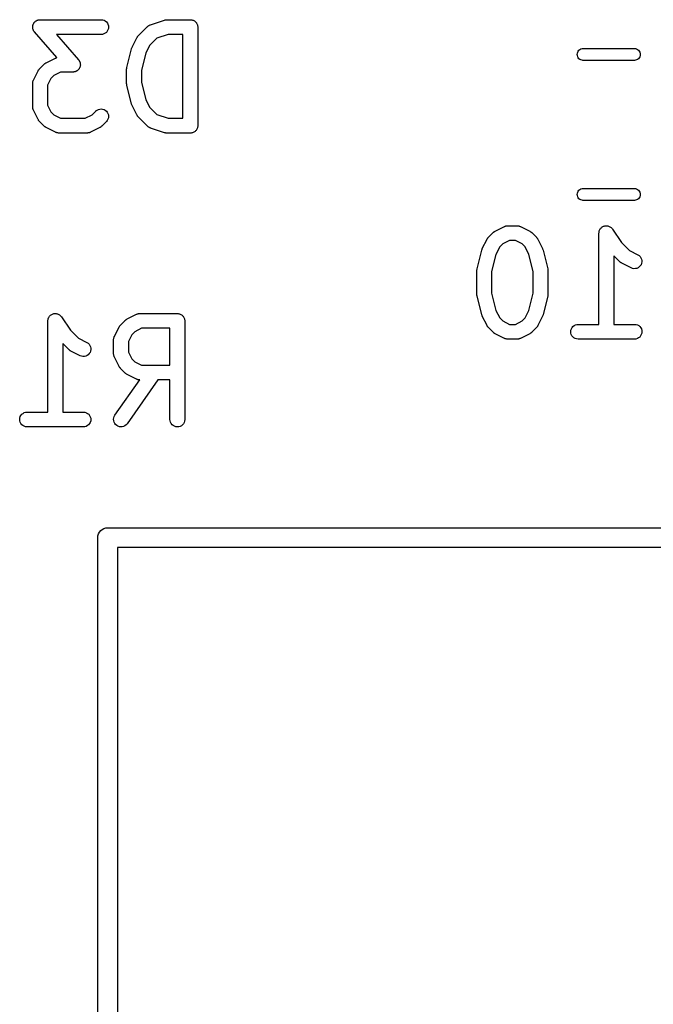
# Model space of a CAD drawing. Extents: x 0.77 to 5.19, y -2.29 to -0.61.
# Tile 19 of 41: x 1.91 to 2.17, y -1.9 to -1.51. Entities that reach past the tile are written whole.
import ezdxf

# ---------------------------------------------------------------- set-up
doc = ezdxf.new("R2010")
doc.units = 0
doc.header["$MEASUREMENT"] = 0
doc.layers.add('BLACK', color=7, linetype='CONTINUOUS')

msp = doc.modelspace()

# ---------------------------------------------------------------- linework, layer by layer
at = {"layer": 'BLACK', "linetype": 'CONTINUOUS'}
for p, q in [((1.92033, -1.50988), (1.92037, -1.50979)), ((1.92037, -1.50979), (1.92047, -1.50963)), ((1.92047, -1.50963), (1.92056, -1.50947)), ((1.92056, -1.50947), (1.92062, -1.50939)), ((1.92062, -1.50939), (1.92068, -1.5093)), ((1.92068, -1.5093), (1.9208, -1.50916)), ((1.9208, -1.50916), (1.92092, -1.50902)), ((1.92092, -1.50902), (1.921, -1.50896)), ((1.921, -1.50896), (1.92107, -1.50888)), ((1.92107, -1.50888), (1.92123, -1.50877)), ((1.92123, -1.50877), (1.92137, -1.50866)), ((1.92137, -1.50866), (1.92146, -1.50861)), ((1.92146, -1.50861), (1.92155, -1.50855)), ((1.92155, -1.50855), (1.92171, -1.50847)), ((1.92171, -1.50847), (1.92188, -1.50839)), ((1.92188, -1.50839), (1.92198, -1.50836)), ((1.92198, -1.50836), (1.92207, -1.50832)), ((1.92207, -1.50832), (1.92225, -1.50827)), ((1.92225, -1.50827), (1.92243, -1.50822)), ((1.92243, -1.50822), (1.92253, -1.50821)), ((1.92253, -1.50821), (1.92263, -1.50819)), ((1.92263, -1.50819), (1.92282, -1.50818)), ((1.92282, -1.50818), (1.923, -1.50816)), ((1.923, -1.50816), (1.94738, -1.50816)), ((1.94738, -1.50816), (1.94742, -1.50816)), ((1.94742, -1.50816), (1.94799, -1.50823)), ((1.94799, -1.50823), (1.94854, -1.5084)), ((1.94854, -1.5084), (1.94904, -1.50868)), ((1.94904, -1.50868), (1.94948, -1.50905)), ((1.94948, -1.50905), (1.94985, -1.5095)), ((1.94985, -1.5095), (1.95011, -1.51001)), ((1.96706, -1.51019), (1.97269, -1.50832)), ((1.97269, -1.50832), (1.97273, -1.5083)), ((1.97273, -1.5083), (1.97289, -1.50827)), ((1.97289, -1.50827), (1.97305, -1.50822)), ((1.97305, -1.50822), (1.97317, -1.50821)), ((1.97317, -1.50821), (1.97329, -1.50818)), ((1.97329, -1.50818), (1.97346, -1.50818)), ((1.97346, -1.50818), (1.97362, -1.50816)), ((1.97362, -1.50816), (1.983, -1.50816)), ((1.983, -1.50816), (1.98302, -1.50816)), ((1.98302, -1.50816), (1.98302, -1.50816)), ((1.98302, -1.50816), (1.98302, -1.50816)), ((1.98302, -1.50816), (1.98304, -1.50816)), ((1.98304, -1.50816), (1.98331, -1.5082)), ((1.98331, -1.5082), (1.98359, -1.50822)), ((1.98359, -1.50822), (1.9836, -1.50823)), ((1.9836, -1.50823), (1.98361, -1.50823)), ((1.98361, -1.50823), (1.98387, -1.50831)), ((1.98387, -1.50831), (1.98414, -1.5084)), ((1.98414, -1.5084), (1.98415, -1.5084)), ((1.98415, -1.5084), (1.98416, -1.5084)), ((1.98416, -1.5084), (1.9844, -1.50854)), ((1.9844, -1.50854), (1.98465, -1.50867)), ((1.98465, -1.50867), (1.98465, -1.50868)), ((1.98465, -1.50868), (1.98466, -1.50868)), ((1.98466, -1.50868), (1.98488, -1.50886)), ((1.98488, -1.50886), (1.98509, -1.50904)), ((1.98509, -1.50904), (1.9851, -1.50904)), ((1.9851, -1.50904), (1.98511, -1.50905)), ((1.98511, -1.50905), (1.98528, -1.50927)), ((1.98528, -1.50927), (1.98546, -1.50948)), ((1.98546, -1.50948), (1.98546, -1.50949)), ((1.98546, -1.50949), (1.98547, -1.5095)), ((1.98547, -1.5095), (1.9856, -1.50975)), ((1.9856, -1.50975), (1.98573, -1.50999)), ((1.92005, -1.5111), (1.92006, -1.51099)), ((1.92007, -1.51128), (1.92005, -1.5111)), ((1.92006, -1.51089), (1.92009, -1.51071)), ((1.92006, -1.51099), (1.92006, -1.51089)), ((1.92007, -1.51147), (1.92007, -1.51128)), ((1.92009, -1.51157), (1.92007, -1.51147)), ((1.92009, -1.51071), (1.92011, -1.51052)), ((1.9201, -1.51167), (1.92009, -1.51157)), ((1.92016, -1.51185), (1.9201, -1.51167)), ((1.92011, -1.51052), (1.92014, -1.51042)), ((1.92014, -1.51042), (1.92016, -1.51032)), ((1.92016, -1.51032), (1.92023, -1.51015)), ((1.92019, -1.51203), (1.92016, -1.51185)), ((1.92024, -1.51212), (1.92019, -1.51203)), ((1.92023, -1.51015), (1.92028, -1.50997)), ((1.92027, -1.51222), (1.92024, -1.51212)), ((1.92035, -1.51239), (1.92027, -1.51222)), ((1.92028, -1.50997), (1.92033, -1.50988)), ((1.92043, -1.51256), (1.92035, -1.51239)), ((1.92048, -1.51264), (1.92043, -1.51256)), ((1.92053, -1.51273), (1.92048, -1.51264)), ((1.92065, -1.51288), (1.92053, -1.51273)), ((1.92075, -1.51303), (1.92065, -1.51288)), ((1.92078, -1.51306), (1.92075, -1.51303)), ((1.92972, -1.52327), (1.92078, -1.51306)), ((1.94901, -1.51358), (1.9485, -1.51385)), ((1.94946, -1.51321), (1.94901, -1.51358)), ((1.94982, -1.51277), (1.94946, -1.51321)), ((1.9501, -1.51226), (1.94982, -1.51277)), ((1.95027, -1.51171), (1.9501, -1.51226)), ((1.95011, -1.51001), (1.95028, -1.51056)), ((1.95033, -1.51114), (1.95027, -1.51171)), ((1.95028, -1.51056), (1.95033, -1.51114)), ((1.96216, -1.51465), (1.96591, -1.5109)), ((1.96591, -1.5109), (1.96594, -1.51088)), ((1.96594, -1.51088), (1.96601, -1.51082)), ((1.96601, -1.51082), (1.96607, -1.51076)), ((1.96607, -1.51076), (1.96623, -1.51064)), ((1.96623, -1.51064), (1.96639, -1.51052)), ((1.96639, -1.51052), (1.96647, -1.51048)), ((1.96647, -1.51048), (1.96654, -1.51043)), ((1.96654, -1.51043), (1.96672, -1.51034)), ((1.96672, -1.51034), (1.9669, -1.51025)), ((1.9669, -1.51025), (1.96698, -1.51023)), ((1.96698, -1.51023), (1.96706, -1.51019)), ((1.98573, -1.50999), (1.98573, -1.51)), ((1.98573, -1.51), (1.98573, -1.51001)), ((1.98573, -1.51001), (1.98581, -1.51027)), ((1.98581, -1.51027), (1.98589, -1.51054)), ((1.98589, -1.51054), (1.98589, -1.51055)), ((1.98589, -1.51055), (1.9859, -1.51056)), ((1.9859, -1.51056), (1.98592, -1.51084)), ((1.98592, -1.51084), (1.98595, -1.51112)), ((1.98595, -1.51112), (1.98595, -1.55049)), ((1.94738, -1.51407), (1.92951, -1.51407)), ((1.92951, -1.51407), (1.93835, -1.52417)), ((1.94795, -1.51401), (1.94738, -1.51407)), ((1.9485, -1.51385), (1.94795, -1.51401)), ((1.95973, -1.51917), (1.96161, -1.51542)), ((1.96161, -1.51542), (1.96163, -1.51538)), ((1.96163, -1.51538), (1.96172, -1.51525)), ((1.96172, -1.51525), (1.96179, -1.5151)), ((1.96179, -1.5151), (1.96187, -1.515)), ((1.96187, -1.515), (1.96194, -1.5149)), ((1.96194, -1.5149), (1.96205, -1.51478)), ((1.96205, -1.51478), (1.96216, -1.51465)), ((1.96959, -1.51557), (1.96667, -1.51849)), ((1.9741, -1.51407), (1.96959, -1.51557)), ((1.98004, -1.51407), (1.9741, -1.51407)), ((1.98004, -1.54753), (1.98004, -1.51407)), ((1.95763, -1.52727), (1.95951, -1.51978)), ((1.95951, -1.51978), (1.95952, -1.51974)), ((1.95952, -1.51972), (1.95953, -1.51971)), ((1.95952, -1.51974), (1.95952, -1.51972)), ((1.95953, -1.51971), (1.95962, -1.51945)), ((1.95962, -1.51945), (1.95972, -1.5192)), ((1.95972, -1.5192), (1.95973, -1.51918)), ((1.95973, -1.51918), (1.95973, -1.51917)), ((1.96516, -1.52152), (1.96345, -1.52835)), ((1.96667, -1.51849), (1.96516, -1.52152)), ((2.13745, -1.52205), (2.13749, -1.52158)), ((2.13749, -1.52158), (2.13763, -1.52114)), ((2.13763, -1.52114), (2.13785, -1.52073)), ((2.13785, -1.52073), (2.13814, -1.52037)), ((2.13814, -1.52037), (2.1385, -1.52007)), ((2.1385, -1.52007), (2.13891, -1.51985)), ((2.13891, -1.51985), (2.13936, -1.51972)), ((2.13936, -1.51972), (2.1397, -1.51969)), ((2.1397, -1.51969), (2.1603, -1.51969)), ((2.1603, -1.51969), (2.16064, -1.51972)), ((2.16064, -1.51972), (2.16109, -1.51985)), ((2.16109, -1.51985), (2.1615, -1.52007)), ((2.1615, -1.52007), (2.16186, -1.52037)), ((2.16186, -1.52037), (2.16215, -1.52073)), ((2.16215, -1.52073), (2.16237, -1.52114)), ((2.16237, -1.52114), (2.16251, -1.52158)), ((2.16251, -1.52158), (2.16255, -1.52205)), ((1.92505, -1.52559), (1.92514, -1.52551)), ((1.92514, -1.52551), (1.92529, -1.52544)), ((1.92529, -1.52544), (1.92543, -1.52535)), ((1.92543, -1.52535), (1.92918, -1.52347)), ((1.92918, -1.52347), (1.92922, -1.52346)), ((1.92922, -1.52346), (1.9293, -1.52343)), ((1.9293, -1.52343), (1.92938, -1.52339)), ((1.92938, -1.52339), (1.92957, -1.52333)), ((1.92957, -1.52333), (1.92972, -1.52327)), ((1.93835, -1.52417), (1.93838, -1.5242)), ((1.93838, -1.5242), (1.93848, -1.52435)), ((1.93848, -1.52435), (1.9386, -1.5245)), ((1.9386, -1.5245), (1.93865, -1.52459)), ((1.93865, -1.52459), (1.9387, -1.52468)), ((1.9387, -1.52468), (1.93878, -1.52485)), ((1.93878, -1.52485), (1.93886, -1.52501)), ((1.93886, -1.52501), (1.93889, -1.52511)), ((1.93889, -1.52511), (1.93894, -1.5252)), ((1.93894, -1.5252), (1.93897, -1.52538)), ((1.93897, -1.52538), (1.93903, -1.52556)), ((2.13749, -1.52251), (2.13745, -1.52205)), ((2.13763, -1.52296), (2.13749, -1.52251)), ((2.13785, -1.52337), (2.13763, -1.52296)), ((2.13814, -1.52373), (2.13785, -1.52337)), ((2.1385, -1.52402), (2.13814, -1.52373)), ((2.13891, -1.52424), (2.1385, -1.52402)), ((2.13936, -1.52438), (2.13891, -1.52424)), ((2.1397, -1.52441), (2.13936, -1.52438)), ((2.1603, -1.52441), (2.1397, -1.52441)), ((2.16064, -1.52438), (2.1603, -1.52441)), ((2.16109, -1.52424), (2.16064, -1.52438)), ((2.1615, -1.52402), (2.16109, -1.52424)), ((2.16186, -1.52373), (2.1615, -1.52402)), ((2.16215, -1.52337), (2.16186, -1.52373)), ((2.16237, -1.52296), (2.16215, -1.52337)), ((2.16251, -1.52251), (2.16237, -1.52296)), ((2.16255, -1.52205), (2.16251, -1.52251)), ((1.92036, -1.53229), (1.92224, -1.52854)), ((1.92224, -1.52854), (1.92226, -1.52851)), ((1.92226, -1.52851), (1.92235, -1.52837)), ((1.92235, -1.52837), (1.92242, -1.52822)), ((1.92242, -1.52822), (1.9225, -1.52813)), ((1.9225, -1.52813), (1.92257, -1.52802)), ((1.92257, -1.52802), (1.92268, -1.52791)), ((1.92268, -1.52791), (1.92279, -1.52778)), ((1.92279, -1.52778), (1.92466, -1.5259)), ((1.92466, -1.5259), (1.92469, -1.52587)), ((1.92469, -1.52587), (1.92482, -1.52577)), ((1.92482, -1.52577), (1.92494, -1.52566)), ((1.92494, -1.52566), (1.92505, -1.52559)), ((1.9312, -1.52907), (1.9285, -1.53042)), ((1.93613, -1.52907), (1.9312, -1.52907)), ((1.93631, -1.52905), (1.93613, -1.52907)), ((1.9365, -1.52904), (1.93631, -1.52905)), ((1.9366, -1.52902), (1.9365, -1.52904)), ((1.9367, -1.52901), (1.9366, -1.52902)), ((1.93688, -1.52896), (1.9367, -1.52901)), ((1.93706, -1.52892), (1.93688, -1.52896)), ((1.93715, -1.52888), (1.93706, -1.52892)), ((1.93725, -1.52885), (1.93715, -1.52888)), ((1.93742, -1.52876), (1.93725, -1.52885)), ((1.93758, -1.52868), (1.93742, -1.52876)), ((1.93767, -1.52862), (1.93758, -1.52868)), ((1.93776, -1.52857), (1.93767, -1.52862)), ((1.9379, -1.52846), (1.93776, -1.52857)), ((1.93806, -1.52835), (1.9379, -1.52846)), ((1.93813, -1.52828), (1.93806, -1.52835)), ((1.93821, -1.52821), (1.93813, -1.52828)), ((1.93833, -1.52807), (1.93821, -1.52821)), ((1.93845, -1.52793), (1.93833, -1.52807)), ((1.93851, -1.52785), (1.93845, -1.52793)), ((1.93857, -1.52777), (1.93851, -1.52785)), ((1.93866, -1.5276), (1.93857, -1.52777)), ((1.93876, -1.52745), (1.93866, -1.5276)), ((1.9388, -1.52735), (1.93876, -1.52745)), ((1.93885, -1.52726), (1.9388, -1.52735)), ((1.9389, -1.52708), (1.93885, -1.52726)), ((1.93897, -1.52691), (1.9389, -1.52708)), ((1.93899, -1.52681), (1.93897, -1.52691)), ((1.93902, -1.52671), (1.93899, -1.52681)), ((1.93904, -1.52652), (1.93902, -1.52671)), ((1.93903, -1.52556), (1.93904, -1.52567)), ((1.93904, -1.52567), (1.93906, -1.52577)), ((1.93907, -1.52634), (1.93904, -1.52652)), ((1.93906, -1.52577), (1.93906, -1.52595)), ((1.93906, -1.52595), (1.93908, -1.52614)), ((1.93908, -1.52614), (1.93907, -1.52624)), ((1.93907, -1.52624), (1.93907, -1.52634)), ((1.95755, -1.52784), (1.95758, -1.52761)), ((1.95755, -1.5279), (1.95755, -1.52784)), ((1.95755, -1.52795), (1.95755, -1.5279)), ((1.95755, -1.52799), (1.95755, -1.52795)), ((1.95755, -1.53361), (1.95755, -1.52799)), ((1.95758, -1.52761), (1.95761, -1.52738)), ((1.95761, -1.52738), (1.95763, -1.52733)), ((1.95763, -1.52733), (1.95763, -1.52727)), ((1.96345, -1.52835), (1.96345, -1.53325)), ((1.92006, -1.5334), (1.92009, -1.5332)), ((1.92009, -1.5332), (1.92012, -1.533)), ((1.92012, -1.533), (1.92014, -1.53292)), ((1.92014, -1.53292), (1.92016, -1.53283)), ((1.92016, -1.53283), (1.92023, -1.53264)), ((1.92023, -1.53264), (1.92029, -1.53245)), ((1.92029, -1.53245), (1.92033, -1.53238)), ((1.92033, -1.53238), (1.92036, -1.53229)), ((1.9273, -1.53161), (1.92596, -1.53431)), ((1.9285, -1.53042), (1.9273, -1.53161)), ((1.96345, -1.53325), (1.96516, -1.54008)), ((1.92005, -1.53357), (1.92006, -1.53349)), ((1.92005, -1.53361), (1.92005, -1.53357)), ((1.92005, -1.54299), (1.92005, -1.53361)), ((1.92006, -1.53349), (1.92006, -1.5334)), ((1.92596, -1.53431), (1.92596, -1.54229)), ((1.95755, -1.53367), (1.95755, -1.53361)), ((1.95755, -1.53372), (1.95755, -1.53367)), ((1.95758, -1.53395), (1.95755, -1.53372)), ((1.9576, -1.53419), (1.95758, -1.53395)), ((1.95762, -1.53424), (1.9576, -1.53419)), ((1.95762, -1.53429), (1.95762, -1.53424)), ((1.95763, -1.53433), (1.95762, -1.53429)), ((1.95951, -1.54183), (1.95763, -1.53433)), ((1.96516, -1.54008), (1.96667, -1.54311)), ((1.92006, -1.54307), (1.92005, -1.54299)), ((1.92006, -1.54316), (1.92006, -1.54307)), ((1.92009, -1.54336), (1.92006, -1.54316)), ((1.92011, -1.54356), (1.92009, -1.54336)), ((1.92013, -1.54365), (1.92011, -1.54356)), ((1.92015, -1.54373), (1.92013, -1.54365)), ((1.92021, -1.54392), (1.92015, -1.54373)), ((1.92027, -1.54411), (1.92021, -1.54392)), ((1.92031, -1.54419), (1.92027, -1.54411)), ((1.92034, -1.54427), (1.92031, -1.54419)), ((1.92036, -1.54431), (1.92034, -1.54427)), ((1.92224, -1.54806), (1.92036, -1.54431)), ((1.92596, -1.54229), (1.9273, -1.54499)), ((1.9273, -1.54499), (1.9285, -1.54619)), ((1.94375, -1.54619), (1.94529, -1.54465)), ((1.94529, -1.54465), (1.94532, -1.54462)), ((1.94532, -1.54462), (1.94577, -1.54426)), ((1.94577, -1.54426), (1.94628, -1.544)), ((1.94628, -1.544), (1.94683, -1.54384)), ((1.94683, -1.54384), (1.94741, -1.54379)), ((1.94741, -1.54379), (1.94798, -1.54385)), ((1.94798, -1.54385), (1.94853, -1.54402)), ((1.94853, -1.54402), (1.94903, -1.5443)), ((1.94903, -1.5443), (1.94948, -1.54466)), ((1.94948, -1.54466), (1.94984, -1.54511)), ((1.94984, -1.54511), (1.95011, -1.54562)), ((1.95951, -1.54184), (1.95951, -1.54183)), ((1.95952, -1.54186), (1.95951, -1.54184)), ((1.95961, -1.54211), (1.95952, -1.54186)), ((1.9597, -1.54237), (1.95961, -1.54211)), ((1.95971, -1.54238), (1.9597, -1.54237)), ((1.95971, -1.5424), (1.95971, -1.54238)), ((1.95973, -1.54243), (1.95971, -1.5424)), ((1.96161, -1.54618), (1.95973, -1.54243)), ((1.96667, -1.54311), (1.96959, -1.54603)), ((1.92233, -1.5482), (1.92224, -1.54806)), ((1.9224, -1.54835), (1.92233, -1.5482)), ((1.92248, -1.54844), (1.9224, -1.54835)), ((1.92254, -1.54855), (1.92248, -1.54844)), ((1.92266, -1.54867), (1.92254, -1.54855)), ((1.92276, -1.5488), (1.92266, -1.54867)), ((1.92279, -1.54883), (1.92276, -1.5488)), ((1.92466, -1.5507), (1.92279, -1.54883)), ((1.9285, -1.54619), (1.9312, -1.54753)), ((1.9312, -1.54753), (1.94105, -1.54753)), ((1.94105, -1.54753), (1.94375, -1.54619)), ((1.94946, -1.54883), (1.94759, -1.5507)), ((1.94983, -1.54838), (1.94946, -1.54883)), ((1.9501, -1.54787), (1.94983, -1.54838)), ((1.95027, -1.54732), (1.9501, -1.54787)), ((1.95011, -1.54562), (1.95027, -1.54617)), ((1.95027, -1.54617), (1.95033, -1.54675)), ((1.95033, -1.54675), (1.95027, -1.54732)), ((1.9617, -1.54632), (1.96161, -1.54618)), ((1.96177, -1.54647), (1.9617, -1.54632)), ((1.96185, -1.54657), (1.96177, -1.54647)), ((1.96191, -1.54667), (1.96185, -1.54657)), ((1.96203, -1.54679), (1.96191, -1.54667)), ((1.96213, -1.54692), (1.96203, -1.54679)), ((1.96216, -1.54695), (1.96213, -1.54692)), ((1.96591, -1.5507), (1.96216, -1.54695)), ((1.96959, -1.54603), (1.9741, -1.54753)), ((1.9741, -1.54753), (1.98004, -1.54753)), ((1.92479, -1.55081), (1.92466, -1.5507)), ((1.92491, -1.55092), (1.92479, -1.55081)), ((1.92502, -1.55099), (1.92491, -1.55092)), ((1.92511, -1.55107), (1.92502, -1.55099)), ((1.92526, -1.55114), (1.92511, -1.55107)), ((1.9254, -1.55123), (1.92526, -1.55114)), ((1.92543, -1.55125), (1.9254, -1.55123)), ((1.92918, -1.55313), (1.92543, -1.55125)), ((1.94682, -1.55125), (1.94307, -1.55313)), ((1.94696, -1.55117), (1.94682, -1.55125)), ((1.94711, -1.55109), (1.94696, -1.55117)), ((1.9472, -1.55101), (1.94711, -1.55109)), ((1.94731, -1.55095), (1.9472, -1.55101)), ((1.94743, -1.55083), (1.94731, -1.55095)), ((1.94756, -1.55073), (1.94743, -1.55083)), ((1.94759, -1.5507), (1.94756, -1.55073)), ((1.96598, -1.55076), (1.96591, -1.5507)), ((1.96604, -1.55082), (1.96598, -1.55076)), ((1.9662, -1.55094), (1.96604, -1.55082)), ((1.96636, -1.55107), (1.9662, -1.55094)), ((1.96643, -1.55111), (1.96636, -1.55107)), ((1.9665, -1.55116), (1.96643, -1.55111)), ((1.96668, -1.55124), (1.9665, -1.55116)), ((1.96686, -1.55134), (1.96668, -1.55124)), ((1.96695, -1.55136), (1.96686, -1.55134)), ((1.96702, -1.5514), (1.96695, -1.55136)), ((1.96706, -1.55141), (1.96702, -1.5514)), ((1.97269, -1.55329), (1.96706, -1.55141)), ((1.98461, -1.55296), (1.98437, -1.55309)), ((1.98462, -1.55295), (1.98461, -1.55296)), ((1.98463, -1.55295), (1.98462, -1.55295)), ((1.98485, -1.55277), (1.98463, -1.55295)), ((1.98506, -1.5526), (1.98485, -1.55277)), ((1.98507, -1.55259), (1.98506, -1.5526)), ((1.98508, -1.55258), (1.98507, -1.55259)), ((1.98525, -1.55237), (1.98508, -1.55258)), ((1.98543, -1.55216), (1.98525, -1.55237)), ((1.98544, -1.55215), (1.98543, -1.55216)), ((1.98558, -1.5519), (1.98544, -1.55214)), ((1.98544, -1.55214), (1.98544, -1.55215)), ((1.98571, -1.55165), (1.98558, -1.5519)), ((1.98572, -1.55163), (1.98571, -1.55164)), ((1.98571, -1.55164), (1.98571, -1.55165)), ((1.9858, -1.55136), (1.98572, -1.55163)), ((1.98588, -1.5511), (1.9858, -1.55136)), ((1.98589, -1.55109), (1.98588, -1.5511)), ((1.98592, -1.55081), (1.98589, -1.55108)), ((1.98589, -1.55108), (1.98589, -1.55109)), ((1.98595, -1.55053), (1.98592, -1.55081)), ((1.98595, -1.55049), (1.98595, -1.55051)), ((1.98595, -1.55051), (1.98595, -1.55051)), ((1.98595, -1.55051), (1.98595, -1.55051)), ((1.98595, -1.55051), (1.98595, -1.55053)), ((1.92926, -1.55316), (1.92918, -1.55313)), ((1.92934, -1.5532), (1.92926, -1.55316)), ((1.92953, -1.55326), (1.92934, -1.5532)), ((1.92972, -1.55333), (1.92953, -1.55326)), ((1.92981, -1.55335), (1.92972, -1.55333)), ((1.92989, -1.55338), (1.92981, -1.55335)), ((1.93009, -1.5534), (1.92989, -1.55338)), ((1.93029, -1.55343), (1.93009, -1.5534)), ((1.93037, -1.55343), (1.93029, -1.55343)), ((1.93046, -1.55344), (1.93037, -1.55343)), ((1.9305, -1.55344), (1.93046, -1.55344)), ((1.94175, -1.55344), (1.9305, -1.55344)), ((1.94184, -1.55343), (1.94175, -1.55344)), ((1.94192, -1.55344), (1.94184, -1.55343)), ((1.94212, -1.5534), (1.94192, -1.55344)), ((1.94232, -1.55338), (1.94212, -1.5534)), ((1.94241, -1.55336), (1.94232, -1.55338)), ((1.94249, -1.55335), (1.94241, -1.55336)), ((1.94268, -1.55328), (1.94249, -1.55335)), ((1.94288, -1.55322), (1.94268, -1.55328)), ((1.94295, -1.55318), (1.94288, -1.55322)), ((1.94303, -1.55315), (1.94295, -1.55318)), ((1.94307, -1.55313), (1.94303, -1.55315)), ((1.97285, -1.55333), (1.97269, -1.55329)), ((1.97301, -1.55338), (1.97285, -1.55333)), ((1.97313, -1.55339), (1.97301, -1.55338)), ((1.97325, -1.55342), (1.97313, -1.55339)), ((1.97342, -1.55342), (1.97325, -1.55342)), ((1.97358, -1.55344), (1.97342, -1.55342)), ((1.97362, -1.55344), (1.97358, -1.55344)), ((1.983, -1.55344), (1.97362, -1.55344)), ((1.98327, -1.55341), (1.983, -1.55344)), ((1.98355, -1.55339), (1.98327, -1.55341)), ((1.98356, -1.55338), (1.98355, -1.55339)), ((1.98357, -1.55338), (1.98356, -1.55338)), ((1.98384, -1.5533), (1.98357, -1.55338)), ((1.9841, -1.55323), (1.98384, -1.5533)), ((1.98411, -1.55322), (1.9841, -1.55323)), ((1.98412, -1.55322), (1.98411, -1.55322)), ((1.98437, -1.55309), (1.98412, -1.55322)), ((2.13763, -1.57704), (2.13785, -1.57663)), ((2.13785, -1.57663), (2.13814, -1.57627)), ((2.13814, -1.57627), (2.1385, -1.57598)), ((2.1385, -1.57598), (2.13891, -1.57576)), ((2.13891, -1.57576), (2.13936, -1.57562)), ((2.13936, -1.57562), (2.1397, -1.57559)), ((2.1397, -1.57559), (2.1603, -1.57559)), ((2.1603, -1.57559), (2.16064, -1.57562)), ((2.16064, -1.57562), (2.16109, -1.57576)), ((2.16109, -1.57576), (2.1615, -1.57598)), ((2.1615, -1.57598), (2.16186, -1.57627)), ((2.16186, -1.57627), (2.16215, -1.57663)), ((2.16215, -1.57663), (2.16237, -1.57704)), ((2.13745, -1.57795), (2.13749, -1.57749)), ((2.13749, -1.57842), (2.13745, -1.57795)), ((2.13749, -1.57749), (2.13763, -1.57704)), ((2.13763, -1.57886), (2.13749, -1.57842)), ((2.13785, -1.57927), (2.13763, -1.57886)), ((2.13814, -1.57963), (2.13785, -1.57927)), ((2.1385, -1.57993), (2.13814, -1.57963)), ((2.13891, -1.58015), (2.1385, -1.57993)), ((2.13936, -1.58028), (2.13891, -1.58015)), ((2.1397, -1.58031), (2.13936, -1.58028)), ((2.1603, -1.58031), (2.1397, -1.58031)), ((2.16064, -1.58028), (2.1603, -1.58031)), ((2.16109, -1.58015), (2.16064, -1.58028)), ((2.1615, -1.57993), (2.16109, -1.58015)), ((2.16186, -1.57963), (2.1615, -1.57993)), ((2.16215, -1.57927), (2.16186, -1.57963)), ((2.16237, -1.57886), (2.16215, -1.57927)), ((2.16237, -1.57704), (2.16251, -1.57749)), ((2.16251, -1.57842), (2.16237, -1.57886)), ((2.16251, -1.57749), (2.16255, -1.57795)), ((2.16255, -1.57795), (2.16251, -1.57842)), ((2.10462, -1.59263), (2.10837, -1.59076)), ((2.10837, -1.59076), (2.10841, -1.59074)), ((2.10841, -1.59074), (2.10849, -1.59071)), ((2.10849, -1.59071), (2.10857, -1.59067)), ((2.10857, -1.59067), (2.10876, -1.59061)), ((2.10876, -1.59061), (2.10895, -1.59054)), ((2.10895, -1.59054), (2.10904, -1.59053)), ((2.10904, -1.59053), (2.10912, -1.5905)), ((2.10912, -1.5905), (2.10932, -1.59048)), ((2.10932, -1.59048), (2.10952, -1.59045)), ((2.10952, -1.59045), (2.10961, -1.59046)), ((2.10961, -1.59046), (2.10969, -1.59045)), ((2.10969, -1.59045), (2.11344, -1.59045)), ((2.11344, -1.59045), (2.11348, -1.59045)), ((2.11348, -1.59045), (2.11357, -1.59046)), ((2.11357, -1.59046), (2.11366, -1.59046)), ((2.11366, -1.59046), (2.11386, -1.59049)), ((2.11386, -1.59049), (2.11406, -1.59051)), ((2.11406, -1.59051), (2.11414, -1.59054)), ((2.11414, -1.59054), (2.11422, -1.59055)), ((2.11422, -1.59055), (2.11441, -1.59063)), ((2.11441, -1.59063), (2.11461, -1.59069)), ((2.11461, -1.59069), (2.11468, -1.59073)), ((2.11468, -1.59073), (2.11476, -1.59076)), ((2.11476, -1.59076), (2.11851, -1.59263)), ((2.14626, -1.5925), (2.14635, -1.59224)), ((2.14635, -1.59224), (2.14649, -1.59198)), ((2.14635, -1.59224), (2.14635, -1.59224)), ((2.14635, -1.59224), (2.14635, -1.59224)), ((2.14649, -1.59198), (2.14662, -1.59174)), ((2.14662, -1.59174), (2.14663, -1.59173)), ((2.14663, -1.59173), (2.14681, -1.59151)), ((2.14663, -1.59173), (2.14663, -1.59173)), ((2.14681, -1.59151), (2.14699, -1.59129)), ((2.14699, -1.59129), (2.147, -1.59129)), ((2.147, -1.59129), (2.14722, -1.59112)), ((2.147, -1.59129), (2.147, -1.59129)), ((2.14722, -1.59112), (2.14744, -1.59093)), ((2.14744, -1.59093), (2.14744, -1.59093)), ((2.14744, -1.59093), (2.14745, -1.59093)), ((2.14745, -1.59093), (2.14769, -1.5908)), ((2.14769, -1.5908), (2.14795, -1.59066)), ((2.14795, -1.59066), (2.14795, -1.59066)), ((2.14795, -1.59066), (2.14796, -1.59066)), ((2.14796, -1.59066), (2.14823, -1.59058)), ((2.14823, -1.59058), (2.1485, -1.5905)), ((2.1485, -1.5905), (2.14851, -1.5905)), ((2.14851, -1.5905), (2.14879, -1.59047)), ((2.14851, -1.5905), (2.14851, -1.5905)), ((2.14879, -1.59047), (2.14908, -1.59045)), ((2.14908, -1.59045), (2.14908, -1.59045)), ((2.14908, -1.59045), (2.14936, -1.59048)), ((2.14908, -1.59045), (2.14908, -1.59045)), ((2.14936, -1.59048), (2.14965, -1.59051)), ((2.14965, -1.59051), (2.14965, -1.59051)), ((2.14965, -1.59051), (2.14966, -1.59051)), ((2.14966, -1.59051), (2.14993, -1.59059)), ((2.14993, -1.59059), (2.1502, -1.59068)), ((2.1502, -1.59068), (2.1502, -1.59068)), ((2.1502, -1.59068), (2.15021, -1.59068)), ((2.15021, -1.59068), (2.15047, -1.59082)), ((2.15047, -1.59082), (2.15071, -1.59095)), ((2.15071, -1.59095), (2.15071, -1.59095)), ((2.15071, -1.59095), (2.15071, -1.59095)), ((2.15071, -1.59095), (2.15093, -1.59113)), ((2.15093, -1.59113), (2.15115, -1.59132)), ((2.15115, -1.59132), (2.15116, -1.59132)), ((2.15116, -1.59132), (2.15116, -1.59132)), ((2.15116, -1.59132), (2.15133, -1.59154)), ((2.15133, -1.59154), (2.15152, -1.59176)), ((2.15152, -1.59176), (2.15511, -1.59714)), ((2.09955, -1.59958), (2.10143, -1.59583)), ((2.10143, -1.59583), (2.10145, -1.59579)), ((2.10145, -1.59579), (2.10154, -1.59565)), ((2.10154, -1.59565), (2.10161, -1.59551)), ((2.10161, -1.59551), (2.10169, -1.59541)), ((2.10169, -1.59541), (2.10176, -1.59531)), ((2.10176, -1.59531), (2.10188, -1.59519)), ((2.10188, -1.59519), (2.10198, -1.59506)), ((2.10198, -1.59506), (2.10386, -1.59319)), ((2.10386, -1.59319), (2.10388, -1.59316)), ((2.10388, -1.59316), (2.10401, -1.59306)), ((2.10401, -1.59306), (2.10413, -1.59294)), ((2.10413, -1.59294), (2.10424, -1.59288)), ((2.10424, -1.59288), (2.10433, -1.5928)), ((2.10433, -1.5928), (2.10448, -1.59272)), ((2.10448, -1.59272), (2.10462, -1.59263)), ((2.11851, -1.59263), (2.11855, -1.59265)), ((2.11855, -1.59265), (2.11869, -1.59274)), ((2.11869, -1.59274), (2.11883, -1.59282)), ((2.11883, -1.59282), (2.11893, -1.5929)), ((2.11893, -1.5929), (2.11903, -1.59297)), ((2.11903, -1.59297), (2.11915, -1.59308)), ((2.11915, -1.59308), (2.11928, -1.59319)), ((2.11928, -1.59319), (2.12115, -1.59506)), ((2.12115, -1.59506), (2.12118, -1.59509)), ((2.12118, -1.59509), (2.12129, -1.59522)), ((2.12129, -1.59522), (2.1214, -1.59534)), ((2.1214, -1.59534), (2.12147, -1.59545)), ((2.12147, -1.59545), (2.12154, -1.59554)), ((2.12154, -1.59554), (2.12162, -1.59569)), ((2.12162, -1.59569), (2.12171, -1.59583)), ((2.12171, -1.59583), (2.12358, -1.59958)), ((2.14611, -1.59336), (2.14614, -1.59308)), ((2.14611, -1.5934), (2.14611, -1.59336)), ((2.14611, -1.59336), (2.14611, -1.59336)), ((2.14611, -1.59336), (2.14611, -1.59336)), ((2.14611, -1.59336), (2.14611, -1.59336)), ((2.14611, -1.62982), (2.14611, -1.5934)), ((2.14614, -1.59308), (2.14617, -1.59279)), ((2.14617, -1.59279), (2.14626, -1.5925)), ((2.14617, -1.59279), (2.14617, -1.59279)), ((2.14617, -1.59279), (2.14617, -1.59279)), ((2.09745, -1.60768), (2.09933, -1.60018)), ((2.09933, -1.60018), (2.09934, -1.60014)), ((2.09934, -1.60013), (2.09935, -1.60012)), ((2.09934, -1.60014), (2.09934, -1.60013)), ((2.09935, -1.60012), (2.09944, -1.59986)), ((2.09944, -1.59986), (2.09954, -1.5996)), ((2.09954, -1.5996), (2.09955, -1.59959)), ((2.09955, -1.59959), (2.09955, -1.59958)), ((2.10649, -1.5989), (2.10498, -1.60193)), ((2.10769, -1.5977), (2.10649, -1.5989)), ((2.11039, -1.59635), (2.10769, -1.5977)), ((2.11274, -1.59635), (2.11039, -1.59635)), ((2.11544, -1.5977), (2.11274, -1.59635)), ((2.11664, -1.5989), (2.11544, -1.5977)), ((2.11816, -1.60193), (2.11664, -1.5989)), ((2.12358, -1.59958), (2.1236, -1.59962)), ((2.1236, -1.59962), (2.12361, -1.59963)), ((2.12361, -1.59963), (2.12361, -1.59964)), ((2.12361, -1.59964), (2.1237, -1.5999)), ((2.1237, -1.5999), (2.1238, -1.60016)), ((2.1238, -1.60016), (2.1238, -1.60017)), ((2.1238, -1.60017), (2.12381, -1.60018)), ((2.12381, -1.60018), (2.12568, -1.60768)), ((2.15511, -1.59714), (2.15831, -1.60035)), ((2.10498, -1.60193), (2.10327, -1.60876)), ((2.11986, -1.60876), (2.11816, -1.60193)), ((2.15447, -1.60486), (2.15202, -1.6024)), ((2.15202, -1.6024), (2.15202, -1.62982)), ((2.15831, -1.60035), (2.16163, -1.60201)), ((2.16163, -1.60201), (2.16167, -1.60203)), ((2.16167, -1.60203), (2.16215, -1.60234)), ((2.16215, -1.60234), (2.16257, -1.60274)), ((2.16257, -1.60274), (2.16289, -1.60322)), ((2.16289, -1.60322), (2.16312, -1.60375)), ((2.16312, -1.60375), (2.16324, -1.60431)), ((2.09737, -1.60825), (2.0974, -1.60802)), ((2.0974, -1.60802), (2.09743, -1.60779)), ((2.09743, -1.60779), (2.09745, -1.60773)), ((2.09745, -1.60773), (2.09745, -1.60768)), ((2.12568, -1.60768), (2.12569, -1.60772)), ((2.12569, -1.60772), (2.1257, -1.60777)), ((2.1257, -1.60777), (2.12571, -1.60783)), ((2.12571, -1.60783), (2.12574, -1.60806)), ((2.12574, -1.60806), (2.12577, -1.60829)), ((2.1546, -1.60497), (2.15447, -1.60486)), ((2.15472, -1.60508), (2.1546, -1.60497)), ((2.15482, -1.60515), (2.15472, -1.60508)), ((2.15492, -1.60523), (2.15482, -1.60515)), ((2.15507, -1.60531), (2.15492, -1.60523)), ((2.1552, -1.6054), (2.15507, -1.60531)), ((2.15524, -1.60542), (2.1552, -1.6054)), ((2.15899, -1.60729), (2.15524, -1.60542)), ((2.15953, -1.6075), (2.15899, -1.60729)), ((2.1601, -1.60759), (2.15953, -1.6075)), ((2.16067, -1.60758), (2.1601, -1.60759)), ((2.16124, -1.60745), (2.16067, -1.60758)), ((2.16176, -1.60722), (2.16124, -1.60745)), ((2.16223, -1.60689), (2.16176, -1.60722)), ((2.16263, -1.60647), (2.16223, -1.60689)), ((2.16294, -1.60599), (2.16263, -1.60647)), ((2.16315, -1.60545), (2.16294, -1.60599)), ((2.16325, -1.60488), (2.16315, -1.60545)), ((2.16324, -1.60431), (2.16325, -1.60488)), ((2.09737, -1.60831), (2.09737, -1.60825)), ((2.09737, -1.60836), (2.09737, -1.60831)), ((2.09737, -1.6084), (2.09737, -1.60836)), ((2.09737, -1.61777), (2.09737, -1.6084)), ((2.10327, -1.60876), (2.10327, -1.61741)), ((2.11986, -1.61741), (2.11986, -1.60876)), ((2.12577, -1.60829), (2.12576, -1.60835)), ((2.12576, -1.60835), (2.12577, -1.6084)), ((2.12577, -1.6084), (2.12577, -1.61777)), ((2.09737, -1.61783), (2.09737, -1.61777)), ((2.09737, -1.61788), (2.09737, -1.61783)), ((2.0974, -1.61811), (2.09737, -1.61788)), ((2.09742, -1.61835), (2.0974, -1.61811)), ((2.09744, -1.6184), (2.09742, -1.61835)), ((2.09744, -1.61845), (2.09744, -1.6184)), ((2.09745, -1.61849), (2.09744, -1.61845)), ((2.09933, -1.62599), (2.09745, -1.61849)), ((2.10327, -1.61741), (2.10498, -1.62424)), ((2.11816, -1.62424), (2.11986, -1.61741)), ((2.12568, -1.61849), (2.12381, -1.62599)), ((2.12569, -1.61844), (2.12568, -1.61849)), ((2.1257, -1.61839), (2.12569, -1.61844)), ((2.12573, -1.61815), (2.1257, -1.61839)), ((2.12577, -1.61792), (2.12573, -1.61815)), ((2.12577, -1.61781), (2.12576, -1.61787)), ((2.12576, -1.61787), (2.12577, -1.61792)), ((2.12577, -1.61777), (2.12577, -1.61781)), ((1.92617, -1.62783), (1.92626, -1.62754)), ((1.92626, -1.62754), (1.92635, -1.62728)), ((1.92635, -1.62728), (1.92649, -1.62701)), ((1.92635, -1.62728), (1.92635, -1.62728)), ((1.92635, -1.62728), (1.92635, -1.62728)), ((1.92649, -1.62701), (1.92662, -1.62678)), ((1.92662, -1.62678), (1.92663, -1.62677)), ((1.92663, -1.62677), (1.92681, -1.62655)), ((1.92663, -1.62677), (1.92663, -1.62677)), ((1.92681, -1.62655), (1.92699, -1.62633)), ((1.92699, -1.62633), (1.927, -1.62633)), ((1.927, -1.62633), (1.92722, -1.62615)), ((1.927, -1.62633), (1.927, -1.62633)), ((1.92722, -1.62615), (1.92744, -1.62597)), ((1.92744, -1.62597), (1.92744, -1.62597)), ((1.92744, -1.62597), (1.92745, -1.62597)), ((1.92745, -1.62597), (1.92769, -1.62584)), ((1.92769, -1.62584), (1.92795, -1.6257)), ((1.92795, -1.6257), (1.92795, -1.6257)), ((1.92795, -1.6257), (1.92796, -1.6257)), ((1.92796, -1.6257), (1.92823, -1.62562)), ((1.92823, -1.62562), (1.9285, -1.62554)), ((1.9285, -1.62554), (1.92851, -1.62554)), ((1.92851, -1.62554), (1.92879, -1.62551)), ((1.92851, -1.62554), (1.92851, -1.62554)), ((1.92879, -1.62551), (1.92908, -1.62549)), ((1.92908, -1.62549), (1.92908, -1.62549)), ((1.92908, -1.62549), (1.92936, -1.62552)), ((1.92908, -1.62549), (1.92908, -1.62549)), ((1.92936, -1.62552), (1.92965, -1.62555)), ((1.92965, -1.62555), (1.92965, -1.62555)), ((1.92965, -1.62555), (1.92966, -1.62555)), ((1.92966, -1.62555), (1.92993, -1.62563)), ((1.92993, -1.62563), (1.9302, -1.62572)), ((1.9302, -1.62572), (1.9302, -1.62572)), ((1.9302, -1.62572), (1.93021, -1.62572)), ((1.93021, -1.62572), (1.93047, -1.62586)), ((1.93047, -1.62586), (1.93071, -1.62599)), ((1.93071, -1.62599), (1.93071, -1.62599)), ((1.93071, -1.62599), (1.93071, -1.62599)), ((1.93071, -1.62599), (1.93093, -1.62617)), ((1.93093, -1.62617), (1.93115, -1.62636)), ((1.93115, -1.62636), (1.93116, -1.62636)), ((1.93116, -1.62636), (1.93116, -1.62636)), ((1.93116, -1.62636), (1.93133, -1.62658)), ((1.93133, -1.62658), (1.93152, -1.6268)), ((1.93152, -1.6268), (1.93511, -1.63218)), ((1.9576, -1.62776), (1.95774, -1.62767)), ((1.95774, -1.62767), (1.96149, -1.6258)), ((1.96149, -1.6258), (1.96152, -1.62578)), ((1.96152, -1.62578), (1.96161, -1.62575)), ((1.96161, -1.62575), (1.96168, -1.62571)), ((1.96168, -1.62571), (1.96188, -1.62565)), ((1.96188, -1.62565), (1.96207, -1.62558)), ((1.96207, -1.62558), (1.96215, -1.62557)), ((1.96215, -1.62557), (1.96223, -1.62554)), ((1.96223, -1.62554), (1.96244, -1.62552)), ((1.96244, -1.62552), (1.96264, -1.62549)), ((1.96264, -1.62549), (1.96272, -1.6255)), ((1.96272, -1.6255), (1.96281, -1.62549)), ((1.96281, -1.62549), (1.97781, -1.62549)), ((1.97781, -1.62549), (1.97783, -1.62549)), ((1.97783, -1.62549), (1.97783, -1.62549)), ((1.97783, -1.62549), (1.97783, -1.62549)), ((1.97783, -1.62549), (1.97785, -1.62549)), ((1.97785, -1.62549), (1.97813, -1.62552)), ((1.97813, -1.62552), (1.9784, -1.62555)), ((1.9784, -1.62555), (1.97841, -1.62555)), ((1.97841, -1.62555), (1.97842, -1.62555)), ((1.97842, -1.62555), (1.97868, -1.62564)), ((1.97868, -1.62564), (1.97895, -1.62572)), ((1.97895, -1.62572), (1.97896, -1.62572)), ((1.97896, -1.62572), (1.97897, -1.62573)), ((1.97897, -1.62573), (1.97921, -1.62586)), ((1.97921, -1.62586), (1.97946, -1.62599)), ((1.97946, -1.62599), (1.97947, -1.626)), ((1.97947, -1.626), (1.97947, -1.626)), ((1.97947, -1.626), (1.97969, -1.62618)), ((1.97969, -1.62618), (1.9799, -1.62636)), ((1.9799, -1.62636), (1.97991, -1.62637)), ((1.97991, -1.62637), (1.97992, -1.62637)), ((1.97992, -1.62637), (1.98009, -1.62659)), ((1.98009, -1.62659), (1.98027, -1.62681)), ((1.98027, -1.62681), (1.98027, -1.62682)), ((1.98027, -1.62682), (1.98028, -1.62682)), ((1.98028, -1.62682), (1.98041, -1.62707)), ((1.98041, -1.62707), (1.98054, -1.62731)), ((1.98054, -1.62731), (1.98054, -1.62732)), ((1.98054, -1.62732), (1.98054, -1.62733)), ((1.98054, -1.62733), (1.98062, -1.6276)), ((1.98062, -1.6276), (1.9807, -1.62787)), ((2.09933, -1.626), (2.09933, -1.62599)), ((2.09934, -1.62601), (2.09933, -1.626)), ((2.09943, -1.62627), (2.09934, -1.62601)), ((2.09952, -1.62653), (2.09943, -1.62627)), ((2.09953, -1.62654), (2.09952, -1.62653)), ((2.09953, -1.62656), (2.09953, -1.62654)), ((2.09955, -1.62659), (2.09953, -1.62656)), ((2.10143, -1.63034), (2.09955, -1.62659)), ((2.10498, -1.62424), (2.10649, -1.62727)), ((2.10649, -1.62727), (2.10769, -1.62847)), ((2.11544, -1.62847), (2.11664, -1.62727)), ((2.11664, -1.62727), (2.11816, -1.62424)), ((2.12358, -1.62659), (2.12171, -1.63034)), ((2.12359, -1.62658), (2.12358, -1.62659)), ((2.12369, -1.62631), (2.12359, -1.62657)), ((2.12359, -1.62657), (2.12359, -1.62658)), ((2.12379, -1.62605), (2.12369, -1.62631)), ((2.1238, -1.62603), (2.12379, -1.62604)), ((2.12379, -1.62604), (2.12379, -1.62605)), ((2.12381, -1.62599), (2.1238, -1.62603)), ((1.92611, -1.6284), (1.92614, -1.6281)), ((1.92611, -1.62844), (1.92611, -1.6284)), ((1.92611, -1.6284), (1.92611, -1.6284)), ((1.92611, -1.6284), (1.92611, -1.6284)), ((1.92611, -1.6284), (1.92611, -1.6284)), ((1.92611, -1.66486), (1.92611, -1.62844)), ((1.92614, -1.6281), (1.92617, -1.62783)), ((1.92617, -1.62783), (1.92617, -1.62783)), ((1.92617, -1.62783), (1.92617, -1.62783)), ((1.95267, -1.63462), (1.95454, -1.63087)), ((1.95454, -1.63087), (1.95456, -1.63083)), ((1.95456, -1.63083), (1.95465, -1.63069)), ((1.95465, -1.63069), (1.95473, -1.63055)), ((1.95473, -1.63055), (1.95481, -1.63045)), ((1.95481, -1.63045), (1.95488, -1.63035)), ((1.95488, -1.63035), (1.95499, -1.63023)), ((1.95499, -1.63023), (1.9551, -1.6301)), ((1.9551, -1.6301), (1.95697, -1.62823)), ((1.95697, -1.62823), (1.957, -1.6282)), ((1.957, -1.6282), (1.95713, -1.62809)), ((1.95713, -1.62809), (1.95725, -1.62798)), ((1.95725, -1.62798), (1.95735, -1.62792)), ((1.95735, -1.62792), (1.95745, -1.62784)), ((1.95745, -1.62784), (1.9576, -1.62776)), ((1.96351, -1.63139), (1.96081, -1.63274)), ((1.97485, -1.63139), (1.96351, -1.63139)), ((1.97485, -1.64611), (1.97485, -1.63139)), ((1.9807, -1.62787), (1.9807, -1.62788)), ((1.9807, -1.62788), (1.98071, -1.62789)), ((1.98071, -1.62789), (1.98073, -1.62816)), ((1.98073, -1.62816), (1.98076, -1.62844)), ((1.98076, -1.62844), (1.98076, -1.66781)), ((2.10152, -1.63048), (2.10143, -1.63034)), ((2.10159, -1.63063), (2.10152, -1.63048)), ((2.10167, -1.63073), (2.10159, -1.63063)), ((2.10173, -1.63083), (2.10167, -1.63073)), ((2.10185, -1.63095), (2.10173, -1.63083)), ((2.10195, -1.63108), (2.10185, -1.63095)), ((2.10198, -1.63111), (2.10195, -1.63108)), ((2.10386, -1.63298), (2.10198, -1.63111)), ((2.10769, -1.62847), (2.11039, -1.62982)), ((2.11039, -1.62982), (2.11274, -1.62982)), ((2.11274, -1.62982), (2.11544, -1.62847)), ((2.12115, -1.63111), (2.11928, -1.63298)), ((2.12126, -1.63098), (2.12115, -1.63111)), ((2.12138, -1.63086), (2.12126, -1.63098)), ((2.12144, -1.63076), (2.12138, -1.63086)), ((2.12152, -1.63066), (2.12144, -1.63076)), ((2.1216, -1.63052), (2.12152, -1.63066)), ((2.12169, -1.63038), (2.1216, -1.63052)), ((2.12171, -1.63034), (2.12169, -1.63038)), ((2.13492, -1.63218), (2.13509, -1.63163)), ((2.13509, -1.63163), (2.13537, -1.63112)), ((2.13537, -1.63112), (2.13573, -1.63068)), ((2.13573, -1.63068), (2.13618, -1.63031)), ((2.13618, -1.63031), (2.13669, -1.63004)), ((2.13669, -1.63004), (2.13724, -1.62987)), ((2.13724, -1.62987), (2.13781, -1.62982)), ((2.13781, -1.62982), (2.14611, -1.62982)), ((2.15202, -1.62982), (2.16031, -1.62982)), ((2.16031, -1.62982), (2.16035, -1.62982)), ((2.16035, -1.62982), (2.16093, -1.62988)), ((2.16093, -1.62988), (2.16147, -1.63006)), ((2.16147, -1.63006), (2.16198, -1.63033)), ((2.16198, -1.63033), (2.16242, -1.6307)), ((2.16242, -1.6307), (2.16278, -1.63115)), ((2.16278, -1.63115), (2.16305, -1.63166)), ((2.16305, -1.63166), (2.16321, -1.63222)), ((1.93511, -1.63218), (1.93831, -1.63539)), ((1.93831, -1.63539), (1.94163, -1.63705)), ((1.95236, -1.63572), (1.9524, -1.63553)), ((1.9524, -1.63553), (1.95242, -1.63533)), ((1.95242, -1.63533), (1.95245, -1.63524)), ((1.95245, -1.63524), (1.95246, -1.63516)), ((1.95246, -1.63516), (1.95253, -1.63497)), ((1.95253, -1.63497), (1.9526, -1.63478)), ((1.9526, -1.63478), (1.95264, -1.6347)), ((1.95264, -1.6347), (1.95267, -1.63462)), ((1.95961, -1.63394), (1.95826, -1.63664)), ((1.96081, -1.63274), (1.95961, -1.63394)), ((2.10398, -1.63309), (2.10386, -1.63298)), ((2.1041, -1.6332), (2.10398, -1.63309)), ((2.10421, -1.63327), (2.1041, -1.6332)), ((2.1043, -1.63335), (2.10421, -1.63327)), ((2.10445, -1.63343), (2.1043, -1.63335)), ((2.10459, -1.63352), (2.10445, -1.63343)), ((2.10462, -1.63354), (2.10459, -1.63352)), ((2.10837, -1.63541), (2.10462, -1.63354)), ((2.10845, -1.63544), (2.10837, -1.63541)), ((2.10853, -1.63548), (2.10845, -1.63544)), ((2.10872, -1.63555), (2.10853, -1.63548)), ((2.10891, -1.63562), (2.10872, -1.63555)), ((2.11437, -1.63556), (2.11418, -1.63563)), ((2.11457, -1.6355), (2.11437, -1.63556)), ((2.11464, -1.63546), (2.11457, -1.6355)), ((2.11473, -1.63543), (2.11464, -1.63546)), ((2.11476, -1.63541), (2.11473, -1.63543)), ((2.11851, -1.63354), (2.11476, -1.63541)), ((2.11865, -1.63345), (2.11851, -1.63354)), ((2.1188, -1.63337), (2.11865, -1.63345)), ((2.1189, -1.6333), (2.1188, -1.63337)), ((2.119, -1.63323), (2.1189, -1.6333)), ((2.11912, -1.63312), (2.119, -1.63323)), ((2.11925, -1.63301), (2.11912, -1.63312)), ((2.11928, -1.63298), (2.11925, -1.63301)), ((2.13486, -1.63275), (2.13492, -1.63218)), ((2.13491, -1.63332), (2.13486, -1.63275)), ((2.13508, -1.63388), (2.13491, -1.63332)), ((2.13534, -1.63439), (2.13508, -1.63388)), ((2.1357, -1.63484), (2.13534, -1.63439)), ((2.13615, -1.63521), (2.1357, -1.63484)), ((2.13665, -1.63548), (2.13615, -1.63521)), ((2.1372, -1.63566), (2.13665, -1.63548)), ((2.16144, -1.6355), (2.16088, -1.63567)), ((2.16195, -1.63523), (2.16144, -1.6355)), ((2.16239, -1.63487), (2.16195, -1.63523)), ((2.16276, -1.63442), (2.16239, -1.63487)), ((2.16303, -1.63392), (2.16276, -1.63442)), ((2.1632, -1.63336), (2.16303, -1.63392)), ((2.16326, -1.63279), (2.1632, -1.63336)), ((2.16321, -1.63222), (2.16326, -1.63279)), ((1.93447, -1.6399), (1.93202, -1.63744)), ((1.93202, -1.63744), (1.93202, -1.66486)), ((1.94163, -1.63705), (1.94167, -1.63707)), ((1.94167, -1.63707), (1.94215, -1.63738)), ((1.94215, -1.63738), (1.94257, -1.63778)), ((1.94257, -1.63778), (1.94289, -1.63826)), ((1.94289, -1.63826), (1.94312, -1.63878)), ((1.94312, -1.63878), (1.94324, -1.63935)), ((1.94324, -1.63935), (1.94325, -1.63992)), ((1.95237, -1.63581), (1.95236, -1.63572)), ((1.95236, -1.6359), (1.95237, -1.63581)), ((1.95236, -1.63594), (1.95236, -1.6359)), ((1.95236, -1.64156), (1.95236, -1.63594)), ((1.95826, -1.63664), (1.95826, -1.64087)), ((2.109, -1.63563), (2.10891, -1.63562)), ((2.10908, -1.63566), (2.109, -1.63563)), ((2.10928, -1.63568), (2.10908, -1.63566)), ((2.10948, -1.63572), (2.10928, -1.63568)), ((2.10956, -1.63571), (2.10948, -1.63572)), ((2.10965, -1.63572), (2.10956, -1.63571)), ((2.10969, -1.63572), (2.10965, -1.63572)), ((2.11344, -1.63572), (2.10969, -1.63572)), ((2.11353, -1.63572), (2.11344, -1.63572)), ((2.11362, -1.63572), (2.11353, -1.63572)), ((2.11381, -1.63569), (2.11362, -1.63572)), ((2.11402, -1.63567), (2.11381, -1.63569)), ((2.1141, -1.63564), (2.11402, -1.63567)), ((2.11418, -1.63563), (2.1141, -1.63564)), ((2.13777, -1.63572), (2.1372, -1.63566)), ((2.13781, -1.63572), (2.13777, -1.63572)), ((2.16031, -1.63572), (2.13781, -1.63572)), ((2.16088, -1.63567), (2.16031, -1.63572)), ((1.9346, -1.64001), (1.93447, -1.6399)), ((1.93472, -1.64012), (1.9346, -1.64001)), ((1.93482, -1.64019), (1.93472, -1.64012)), ((1.93492, -1.64027), (1.93482, -1.64019)), ((1.93507, -1.64035), (1.93492, -1.64027)), ((1.9352, -1.64044), (1.93507, -1.64035)), ((1.93524, -1.64046), (1.9352, -1.64044)), ((1.93899, -1.64233), (1.93524, -1.64046)), ((1.93953, -1.64254), (1.93899, -1.64233)), ((1.9401, -1.64263), (1.93953, -1.64254)), ((1.94067, -1.64262), (1.9401, -1.64263)), ((1.94124, -1.64249), (1.94067, -1.64262)), ((1.94176, -1.64226), (1.94124, -1.64249)), ((1.94223, -1.64193), (1.94176, -1.64226)), ((1.94263, -1.64151), (1.94223, -1.64193)), ((1.94294, -1.64103), (1.94263, -1.64151)), ((1.94315, -1.64049), (1.94294, -1.64103)), ((1.94325, -1.63992), (1.94315, -1.64049)), ((1.95237, -1.64165), (1.95236, -1.64156)), ((1.95236, -1.64174), (1.95237, -1.64165)), ((1.95239, -1.64194), (1.95236, -1.64174)), ((1.95241, -1.64214), (1.95239, -1.64194)), ((1.95244, -1.64222), (1.95241, -1.64214)), ((1.95245, -1.64231), (1.95244, -1.64222)), ((1.95252, -1.6425), (1.95245, -1.64231)), ((1.95258, -1.64269), (1.95252, -1.6425)), ((1.95262, -1.64277), (1.95258, -1.64269)), ((1.95265, -1.64285), (1.95262, -1.64277)), ((1.95267, -1.64288), (1.95265, -1.64285)), ((1.95454, -1.64663), (1.95267, -1.64288)), ((1.95826, -1.64087), (1.95961, -1.64356)), ((1.95463, -1.64677), (1.95454, -1.64663)), ((1.95471, -1.64692), (1.95463, -1.64677)), ((1.95478, -1.64702), (1.95471, -1.64692)), ((1.95485, -1.64712), (1.95478, -1.64702)), ((1.95496, -1.64724), (1.95485, -1.64712)), ((1.95507, -1.64737), (1.95496, -1.64724)), ((1.9551, -1.6474), (1.95507, -1.64737)), ((1.95697, -1.64928), (1.9551, -1.6474)), ((1.95961, -1.64356), (1.96081, -1.64476)), ((1.96081, -1.64476), (1.96351, -1.64611)), ((1.96351, -1.64611), (1.97485, -1.64611)), ((1.9571, -1.64938), (1.95697, -1.64928)), ((1.95722, -1.6495), (1.9571, -1.64938)), ((1.95732, -1.64956), (1.95722, -1.6495)), ((1.95742, -1.64964), (1.95732, -1.64956)), ((1.95756, -1.64972), (1.95742, -1.64964)), ((1.9577, -1.64981), (1.95756, -1.64972)), ((1.95774, -1.64983), (1.9577, -1.64981)), ((1.96149, -1.6517), (1.95774, -1.64983)), ((1.95289, -1.66612), (1.96276, -1.65201)), ((1.96997, -1.65202), (1.95773, -1.6695)), ((1.96157, -1.65173), (1.96149, -1.6517)), ((1.96165, -1.65178), (1.96157, -1.65173)), ((1.96184, -1.65184), (1.96165, -1.65178)), ((1.96203, -1.65191), (1.96184, -1.65184)), ((1.96211, -1.65192), (1.96203, -1.65191)), ((1.96219, -1.65195), (1.96211, -1.65192)), ((1.96239, -1.65197), (1.96219, -1.65195)), ((1.96259, -1.65201), (1.96239, -1.65197)), ((1.96268, -1.65201), (1.96259, -1.65201)), ((1.96276, -1.65201), (1.96268, -1.65201)), ((1.97485, -1.65202), (1.96997, -1.65202)), ((1.97485, -1.66781), (1.97485, -1.65202)), ((1.91492, -1.66722), (1.91509, -1.66667)), ((1.91509, -1.66667), (1.91537, -1.66616)), ((1.91537, -1.66616), (1.91573, -1.66572)), ((1.91573, -1.66572), (1.91618, -1.66535)), ((1.91618, -1.66535), (1.91669, -1.66508)), ((1.91669, -1.66508), (1.91724, -1.66491)), ((1.91724, -1.66491), (1.91781, -1.66486)), ((1.91781, -1.66486), (1.92611, -1.66486)), ((1.93202, -1.66486), (1.94031, -1.66486)), ((1.94031, -1.66486), (1.94035, -1.66486)), ((1.94035, -1.66486), (1.94093, -1.66492)), ((1.94093, -1.66492), (1.94147, -1.6651)), ((1.94147, -1.6651), (1.94198, -1.66537)), ((1.94198, -1.66537), (1.94242, -1.66574)), ((1.94242, -1.66574), (1.94278, -1.66619)), ((1.94278, -1.66619), (1.94305, -1.6667)), ((1.94305, -1.6667), (1.94321, -1.66726)), ((1.95243, -1.66717), (1.95261, -1.66662)), ((1.95261, -1.66662), (1.95289, -1.66612)), ((1.91486, -1.66779), (1.91492, -1.66722)), ((1.91491, -1.66836), (1.91486, -1.66779)), ((1.91508, -1.66892), (1.91491, -1.66836)), ((1.91534, -1.66943), (1.91508, -1.66892)), ((1.9157, -1.66988), (1.91534, -1.66943)), ((1.91615, -1.67025), (1.9157, -1.66988)), ((1.91665, -1.67052), (1.91615, -1.67025)), ((1.9172, -1.6707), (1.91665, -1.67052)), ((1.91777, -1.67076), (1.9172, -1.6707)), ((1.91781, -1.67076), (1.91777, -1.67076)), ((1.94031, -1.67076), (1.91781, -1.67076)), ((1.94088, -1.67071), (1.94031, -1.67076)), ((1.94144, -1.67054), (1.94088, -1.67071)), ((1.94195, -1.67027), (1.94144, -1.67054)), ((1.94239, -1.66991), (1.94195, -1.67027)), ((1.94276, -1.66946), (1.94239, -1.66991)), ((1.94303, -1.66895), (1.94276, -1.66946)), ((1.9432, -1.6684), (1.94303, -1.66895)), ((1.94326, -1.66783), (1.9432, -1.6684)), ((1.94321, -1.66726), (1.94326, -1.66783)), ((1.95236, -1.66774), (1.95243, -1.66717)), ((1.9524, -1.66831), (1.95236, -1.66774)), ((1.95255, -1.66887), (1.9524, -1.66831)), ((1.95281, -1.66938), (1.95255, -1.66887)), ((1.95316, -1.66984), (1.95281, -1.66938)), ((1.9536, -1.67022), (1.95316, -1.66984)), ((1.9541, -1.6705), (1.9536, -1.67022)), ((1.95465, -1.67069), (1.9541, -1.6705)), ((1.95522, -1.67076), (1.95465, -1.67069)), ((1.95579, -1.67072), (1.95522, -1.67076)), ((1.95635, -1.67057), (1.95579, -1.67072)), ((1.95687, -1.67032), (1.95635, -1.67057)), ((1.95732, -1.66997), (1.95687, -1.67032)), ((1.9577, -1.66954), (1.95732, -1.66997)), ((1.95773, -1.6695), (1.9577, -1.66954)), ((1.97491, -1.66838), (1.97485, -1.66781)), ((1.97508, -1.66894), (1.97491, -1.66838)), ((1.97535, -1.66944), (1.97508, -1.66894)), ((1.97571, -1.66989), (1.97535, -1.66944)), ((1.97616, -1.67026), (1.97571, -1.66989)), ((1.97666, -1.67053), (1.97616, -1.67026)), ((1.97721, -1.6707), (1.97666, -1.67053)), ((1.97779, -1.67076), (1.97721, -1.6707)), ((1.97836, -1.67071), (1.97779, -1.67076)), ((1.97891, -1.67055), (1.97836, -1.67071)), ((1.97942, -1.67028), (1.97891, -1.67055)), ((1.97987, -1.66992), (1.97942, -1.67028)), ((1.98024, -1.66948), (1.97987, -1.66992)), ((1.98052, -1.66897), (1.98024, -1.66948)), ((1.98069, -1.66842), (1.98052, -1.66897)), ((1.98076, -1.66785), (1.98069, -1.66842)), ((1.98076, -1.66781), (1.98076, -1.66785)), ((1.94604, -1.715), (1.94612, -1.71423)), ((1.94612, -1.71423), (1.94635, -1.71349)), ((1.94635, -1.71349), (1.94671, -1.7128)), ((1.94671, -1.7128), (1.9472, -1.7122)), ((1.9472, -1.7122), (1.9478, -1.71171)), ((1.9478, -1.71171), (1.94849, -1.71135)), ((1.94849, -1.71135), (1.94923, -1.71112)), ((1.94923, -1.71112), (1.94981, -1.71106)), ((1.94981, -1.71106), (1.95, -1.71104)), ((1.95, -1.71104), (1.95019, -1.71106)), ((1.95019, -1.71106), (3.04981, -1.71106)), ((1.94606, -1.71519), (1.94604, -1.715)), ((1.94606, -2.07981), (1.94606, -1.71519)), ((3.04606, -1.71894), (1.95394, -1.71894)), ((1.95394, -1.71894), (1.95394, -2.07606))]:
    msp.add_line(p, q, dxfattribs=at)

doc.saveas('drawing.dxf')
